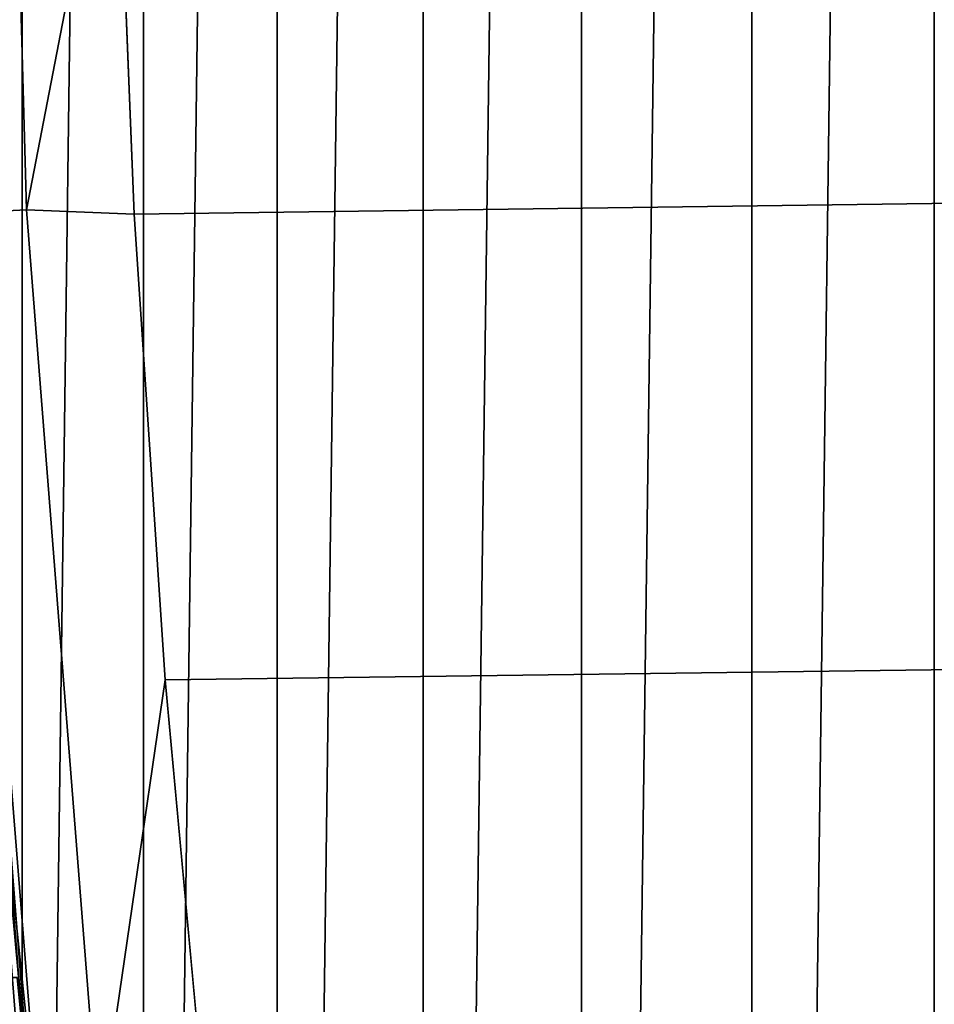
# Model space of a CAD drawing. Header units: metres. Extents: x -22 to 239, y -22 to 22.
# Tile 18 of 256: x -20.4 to -19.35, y -1.99 to -0.85. Entities that reach past the tile are written whole.
import ezdxf

# ---------------------------------------------------------------- set-up
doc = ezdxf.new("R2010")
doc.units = ezdxf.units.M
doc.layers.add('solid_10_151_033_XXX', color=7, linetype='CONTINUOUS')

msp = doc.modelspace()

# ---------------------------------------------------------------- linework, layer by layer
at = {"layer": 'solid_10_151_033_XXX'}
for points in [[(-19.348398, -8.163302, 0.8), (-19.348417, 8.163254, 0.8), (-19.124207, 8.675524, 0.8)], [(-19.558882, -7.645262, 0.8), (-19.558895, 7.645231, 0.8), (-19.348417, 8.163254, 0.8)], [(-19.348398, -8.163302, 0.8), (-19.558882, -7.645262, 0.8), (-19.348417, 8.163254, 0.8)], [(-19.755524, -7.121745, 0.8), (-19.755526, 7.121739, 0.8), (-19.558895, 7.645231, 0.8)], [(-19.558882, -7.645262, 0.8), (-19.755524, -7.121745, 0.8), (-19.558895, 7.645231, 0.8)], [(-19.938177, -6.593104, 0.8), (-19.938168, 6.593128, 0.8), (-19.755526, 7.121739, 0.8)], [(-19.755524, -7.121745, 0.8), (-19.938177, -6.593104, 0.8), (-19.755526, 7.121739, 0.8)], [(-20.106642, -6.059941, 0.8), (-20.10663, 6.059984, 0.8), (-19.938168, 6.593128, 0.8)], [(-19.938177, -6.593104, 0.8), (-20.106642, -6.059941, 0.8), (-19.938168, 6.593128, 0.8)], [(-20.260853, -5.522482, 0.8), (-20.260841, 5.522526, 0.8), (-20.10663, 6.059984, 0.8)], [(-20.106642, -6.059941, 0.8), (-20.260853, -5.522482, 0.8), (-20.10663, 6.059984, 0.8)], [(-20.400658, -4.981281, 0.8), (-20.400652, 4.981305, 0.8), (-20.260841, 5.522526, 0.8)], [(-20.260853, -5.522482, 0.8), (-20.400658, -4.981281, 0.8), (-20.260841, 5.522526, 0.8)], [(-20.526003, -4.436569, 0.8), (-20.526005, 4.436563, 0.8), (-20.400652, 4.981305, 0.8)], [(-20.400658, -4.981281, 0.8), (-20.526003, -4.436569, 0.8), (-20.400652, 4.981305, 0.8)], [(-20.395819, -1.0689, 269.943604), (-20.425434, 0, 269.94342), (-20.549494, 0, 269.923767), (-20.519859, -1.0754, 269.924103)], [(-20.425434, 0, 269.94342), (-20.395819, -1.0689, 269.943604), (-20.292912, -0.536869, 269.950012), (-20.299999, 0, 269.950012)], [(-20.271559, -1.074082, 269.950012), (20.292912, -0.536871, 269.950012), (20.299999, 0, 269.950012), (-20.292912, -0.536869, 269.950012)], [(-20.395819, -1.0689, 269.943604), (-20.271559, -1.074082, 269.950012), (-20.292912, -0.536869, 269.950012)], [(-20.235935, -1.611528, 269.950012), (20.271559, -1.074087, 269.950012), (20.292912, -0.536871, 269.950012), (-20.271559, -1.074082, 269.950012)], [(-20.311926, -2.134869, 269.943604), (-20.395819, -1.0689, 269.943604), (-20.519859, -1.0754, 269.924103), (-20.435455, -2.147853, 269.924103)], [(-20.481691, -1.0734, 213.388168), (-20.397444, -2.143858, 213.388168), (-20.409407, -2.145115, 213.359146), (-20.493702, -1.074029, 213.359146)], [(-20.397444, -2.143858, 213.388168), (-20.481691, -1.0734, 213.388168), (-20.474365, -1.073016, 213.418716), (-20.390148, -2.143091, 213.418716)], [(-20.390148, -2.143091, 213.418716), (-20.474365, -1.073016, 213.418716), (-20.471905, -1.072887, 213.449997), (-20.387699, -2.142833, 213.449997)], [(-20.434643, -1.635649, 213.25), (-20.387699, -2.142833, 213.449997), (-20.471905, -1.072887, 213.449997)], [(-20.395819, -1.0689, 269.943604), (-20.311926, -2.134869, 269.943604), (-20.235935, -1.611528, 269.950012), (-20.271559, -1.074082, 269.950012)], [(-20.185984, -2.148493, 269.950012), (20.235933, -1.611535, 269.950012), (20.271559, -1.074087, 269.950012), (-20.235935, -1.611528, 269.950012)], [(-20.377867, -2.178369, 212.800003), (-20.464924, -1.090703, 212.800003), (-20.93327, -1.672803, 212.800003)], [(-20.377865, -2.178384, 213.25), (-20.464924, -1.090713, 213.25), (-20.464924, -1.090703, 212.800003), (-20.377867, -2.178369, 212.800003)], [(-20.434643, -1.635649, 213.25), (-20.464924, -1.090713, 213.25), (-20.377865, -2.178384, 213.25)], [(-20.311926, -2.134869, 269.943604), (-20.185984, -2.148493, 269.950012), (-20.235935, -1.611528, 269.950012)], [(-20.121714, -2.684484, 269.950012), (20.185982, -2.148501, 269.950012), (20.235933, -1.611535, 269.950012), (-20.185984, -2.148493, 269.950012)], [(-20.383831, -2.179282, 213.25), (-20.434643, -1.635649, 213.25), (-20.377865, -2.178384, 213.25)], [(-20.383831, -2.179282, 213.25), (-20.387699, -2.142833, 213.449997), (-20.434643, -1.635649, 213.25)], [(-20.377867, -2.178369, 212.800003), (-20.93327, -1.672803, 212.800003), (-20.881332, -2.229298, 212.800003)], [(-20.393469, -2.087228, 218.873962), (-20.406559, -1.95505, 218.691864), (-21.410936, -1.954947, 218.691742), (-21.39846, -2.087085, 218.873749)], [(-20.393469, -2.087228, 221.626038), (-21.398449, -2.08719, 221.626099), (-21.410927, -1.955049, 221.808136), (-20.406559, -1.95505, 221.808136)], [(-20.406559, -1.95505, 221.808136), (-20.406559, -1.95505, 218.691864), (-20.393469, -2.087228, 218.873962)], [(-20.406559, -1.95505, 221.808136), (-20.393469, -2.087228, 218.873962), (-20.393469, -2.087228, 221.626038)]]:
    msp.add_3dface(points, dxfattribs=at)

doc.saveas('drawing.dxf')
